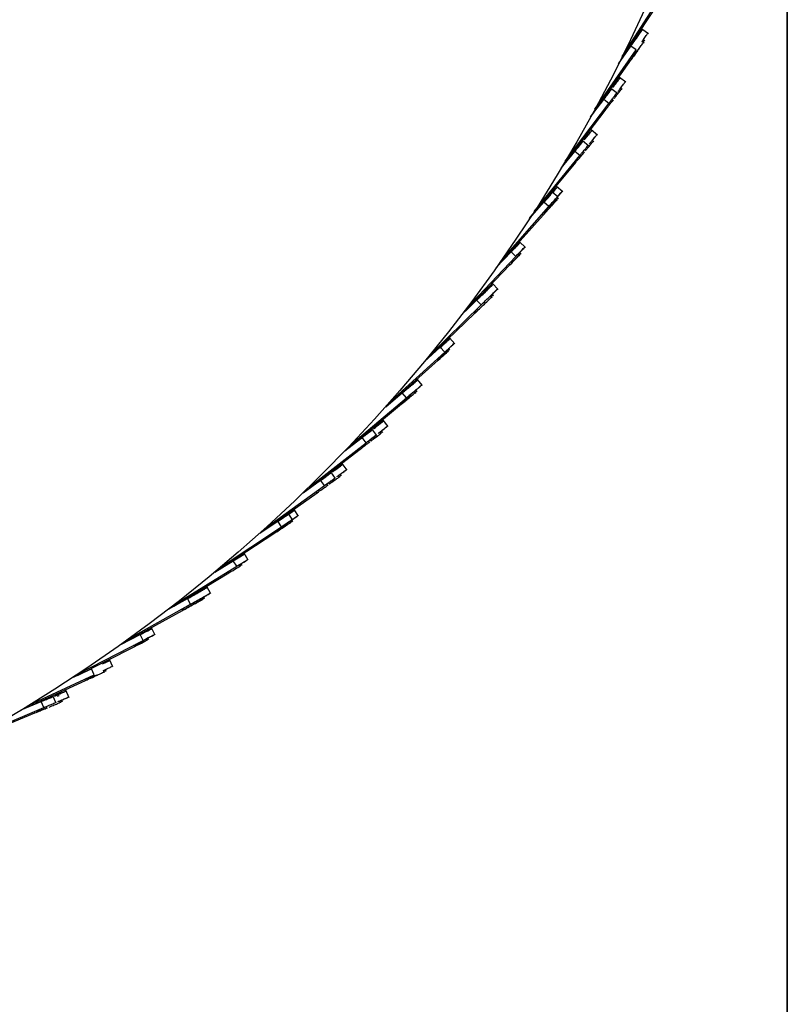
# Model space of a CAD drawing. Header units: millimetres. Extents: x 5 to 415, y 5 to 292.
# Tile 8 of 79: x 79 to 91, y 32 to 47. Entities that reach past the tile are written whole.
import ezdxf

# ---------------------------------------------------------------- set-up
doc = ezdxf.new("R2010")
doc.units = ezdxf.units.MM
doc.layers.add('CONTORNI', color=7, linetype='Continuous', lineweight=35)
doc.styles.add('SLDTEXTSTYLE0', font='TXT', dxfattribs={"width": 0.75})
doc.dimstyles.new('SLDDIMSTYLE0', dxfattribs={"dimtxt": 2.645833, "dimasz": 2, "dimexe": 0, "dimexo": 0.0625, "dimgap": 0.661458, "dimtad": 1, "dimdec": 1, "dimlfac": 10, "dimrnd": 1e-09, "dimzin": 12, "dimdsep": 46, "dimtxsty": 'SLDTEXTSTYLE0', "dimsah": 1, "dimcen": 0.09, "dimadec": 0, "dimazin": 3, "dimtfac": 1, "dimtdec": 1, "dimtofl": 0, "dimtmove": 0, "dimatfit": 3, "dimfxl": 0, "dimfrac": 2, "dimtolj": 1, "dimtzin": 12, "dimarcsym": 0})

# ---------------------------------------------------------------- blocks, each defined once
blk = doc.blocks.new('_D_4')
at = {"layer": 'CONTORNI', "color": 7}
for p, q in [((42.163, 55.928), (42.163, 20.577)), ((90.763, 55.928), (90.763, 20.577)), ((42.163, 21.577), (90.763, 21.577))]:
    blk.add_line(p, q, dxfattribs=at)
for points in [[(42.163, 21.577), (44.163, 21.327), (44.163, 21.827)], [(90.763, 21.577), (88.763, 21.827), (88.763, 21.327)]]:
    blk.add_solid(points, dxfattribs=at)
at = {"layer": 'CONTORNI', "color": 7, "char_height": 2.6458, "attachment_point": 1, "style": 'SLDTEXTSTYLE0'}
for s, insert in [('%%c', (61.864, 24.988)), ('486', (65.858, 24.988))]:
    blk.add_mtext(s, dxfattribs=dict(at, insert=insert))

msp = doc.modelspace()

# ---------------------------------------------------------------- linework, layer by layer
at = {"color": 7, "linetype": 'Continuous', "lineweight": 25}
for p, q in [((88.237, 46.14), (88.836, 47.07)), ((88.232, 46.101), (88.771, 46.926)), ((88.455, 46.419), (88.477, 46.451)), ((88.639, 46.487), (88.537, 46.559)), ((88.622, 46.481), (88.62, 46.479)), ((88.181, 46.028), (88.37, 46.298)), ((88.452, 46.241), (88.37, 46.298)), ((88.571, 46.345), (88.54, 46.367)), ((88.586, 46.377), (88.56, 46.396)), ((87.819, 45.335), (88.452, 46.241)), ((88.382, 46.1), (88.363, 46.114)), ((88.398, 46.132), (88.463, 46.225)), ((87.783, 45.254), (88.382, 46.1)), ((88.295, 45.744), (88.195, 45.82)), ((88.164, 45.571), (88.064, 45.647)), ((88.238, 45.636), (88.212, 45.655)), ((87.366, 44.537), (88.033, 45.419)), ((87.753, 45.215), (87.954, 45.479)), ((88.033, 45.419), (87.954, 45.479)), ((88.106, 45.463), (88.081, 45.482)), ((87.307, 44.437), (87.975, 45.312)), ((87.975, 45.312), (87.961, 45.323)), ((87.862, 44.937), (87.765, 45.016)), ((87.725, 44.769), (87.628, 44.848)), ((87.801, 44.831), (87.776, 44.851)), ((86.889, 43.766), (87.588, 44.622)), ((87.302, 44.429), (87.511, 44.685)), ((87.588, 44.622), (87.511, 44.685)), ((87.663, 44.663), (87.639, 44.683)), ((86.826, 43.668), (87.526, 44.517)), ((87.526, 44.517), (87.512, 44.528)), ((87.033, 43.898), (87.139, 44.018)), ((87.257, 43.985), (87.163, 44.067)), ((87.328, 44.066), (87.234, 44.148)), ((86.821, 43.66), (87.039, 43.908)), ((87.114, 43.842), (87.039, 43.908)), ((87.173, 43.852), (87.145, 43.876)), ((87.191, 43.881), (87.168, 43.903)), ((87.244, 43.932), (87.216, 43.957)), ((87.263, 43.962), (87.239, 43.983)), ((86.373, 42.975), (87.029, 43.709)), ((86.384, 43.012), (87.114, 43.842)), ((87.029, 43.709), (87.011, 43.725)), ((86.758, 43.216), (86.667, 43.302)), ((86.759, 43.217), (86.668, 43.303)), ((86.311, 42.909), (86.539, 43.149)), ((86.538, 43.147), (86.561, 43.171)), ((86.611, 43.08), (86.539, 43.149)), ((86.669, 43.086), (86.642, 43.112)), ((86.67, 43.087), (86.643, 43.113)), ((86.689, 43.115), (86.666, 43.137)), ((86.69, 43.116), (86.667, 43.138)), ((85.839, 42.241), (86.521, 42.951)), ((85.85, 42.278), (86.611, 43.08)), ((86.39, 42.993), (86.391, 42.993)), ((86.43, 43.038), (86.424, 43.028)), ((86.521, 42.951), (86.504, 42.967)), ((86.34, 42.573), (86.252, 42.663)), ((86.267, 42.474), (86.244, 42.498)), ((85.774, 42.178), (86.01, 42.409)), ((86.08, 42.337), (86.01, 42.409)), ((86.246, 42.446), (86.219, 42.473)), ((85.277, 41.528), (85.985, 42.212)), ((85.29, 41.564), (86.08, 42.337)), ((85.985, 42.212), (85.969, 42.228)), ((85.982, 42.215), (86.007, 42.24)), ((85.679, 41.74), (85.595, 41.833)), ((84.703, 40.872), (85.522, 41.615)), ((85.21, 41.467), (85.455, 41.689)), ((85.522, 41.615), (85.455, 41.689)), ((85.58, 41.617), (85.555, 41.645)), ((85.602, 41.645), (85.581, 41.669)), ((84.689, 40.836), (85.422, 41.493)), ((85.422, 41.493), (85.407, 41.51)), ((85.419, 41.497), (85.445, 41.52)), ((85.181, 41.103), (85.101, 41.199)), ((84.62, 40.778), (84.872, 40.991)), ((84.937, 40.914), (84.872, 40.991)), ((85.079, 40.984), (85.054, 41.013)), ((85.102, 41.01), (85.081, 41.035)), ((85.163, 41.102), (85.161, 41.1)), ((84.091, 40.202), (84.937, 40.914)), ((84.036, 40.134), (84.833, 40.796)), ((84.833, 40.796), (84.818, 40.814)), ((84.656, 40.475), (84.58, 40.573)), ((84.485, 40.341), (84.408, 40.44)), ((84.435, 40.442), (84.47, 40.469)), ((84.442, 40.449), (84.46, 40.464)), ((84.442, 40.449), (84.46, 40.464)), ((84.55, 40.358), (84.526, 40.389)), ((84.574, 40.384), (84.553, 40.41)), ((83.996, 40.103), (84.258, 40.307)), ((84.32, 40.228), (84.258, 40.307)), ((84.377, 40.226), (84.355, 40.256)), ((84.402, 40.252), (84.382, 40.277)), ((83.434, 39.517), (84.211, 40.114)), ((83.447, 39.549), (84.32, 40.228)), ((84.211, 40.114), (84.197, 40.133)), ((83.853, 39.68), (83.78, 39.782)), ((83.853, 39.68), (83.78, 39.782)), ((83.814, 39.79), (83.826, 39.798)), ((83.814, 39.79), (83.825, 39.798)), ((84.029, 39.807), (83.956, 39.909)), ((84.029, 39.807), (83.956, 39.909)), ((83.357, 39.461), (83.625, 39.655)), ((83.357, 39.461), (83.625, 39.655)), ((83.684, 39.573), (83.625, 39.655)), ((83.684, 39.573), (83.625, 39.655)), ((83.918, 39.695), (83.896, 39.726)), ((83.943, 39.72), (83.924, 39.747)), ((82.787, 38.927), (83.684, 39.573)), ((82.787, 38.927), (83.684, 39.573)), ((83.571, 39.463), (83.557, 39.482)), ((83.741, 39.569), (83.72, 39.599)), ((83.766, 39.594), (83.748, 39.62)), ((82.77, 38.894), (83.571, 39.463)), ((83.288, 39.104), (83.219, 39.208)), ((83.035, 39.068), (83.093, 39.107)), ((83.199, 39.044), (83.129, 39.148)), ((83.172, 38.996), (83.152, 39.028)), ((83.199, 39.02), (83.181, 39.047)), ((82.103, 38.33), (83.024, 38.943)), ((82.693, 38.843), (82.968, 39.026)), ((83.024, 38.943), (82.968, 39.026)), ((83.082, 38.937), (83.062, 38.968)), ((83.109, 38.961), (83.091, 38.987)), ((82.085, 38.298), (82.907, 38.837)), ((82.907, 38.837), (82.894, 38.856)), ((82.279, 38.414), (82.317, 38.437)), ((82.287, 38.421), (82.322, 38.442)), ((82.287, 38.42), (82.316, 38.438)), ((82.518, 38.431), (82.453, 38.537)), ((82.519, 38.431), (82.454, 38.538)), ((81.398, 37.759), (82.341, 38.337)), ((82.007, 38.249), (82.288, 38.422)), ((82.341, 38.337), (82.288, 38.422)), ((82.398, 38.328), (82.378, 38.36)), ((82.399, 38.329), (82.38, 38.361)), ((82.425, 38.351), (82.408, 38.378)), ((82.426, 38.351), (82.409, 38.379)), ((81.379, 37.727), (82.22, 38.235)), ((82.22, 38.235), (82.208, 38.255)), ((81.947, 37.918), (81.886, 38.027)), ((81.298, 37.682), (81.587, 37.844)), ((81.636, 37.757), (81.587, 37.844)), ((81.824, 37.819), (81.805, 37.852)), ((81.851, 37.841), (81.836, 37.869)), ((80.672, 37.215), (81.636, 37.757)), ((81.511, 37.66), (81.5, 37.681)), ((81.509, 37.665), (81.539, 37.682)), ((80.652, 37.184), (81.511, 37.66)), ((81.093, 37.284), (81.036, 37.396)), ((81.093, 37.284), (81.036, 37.396)), ((80.57, 37.142), (80.863, 37.293)), ((80.57, 37.142), (80.863, 37.293)), ((80.909, 37.204), (80.863, 37.293)), ((80.909, 37.204), (80.863, 37.293)), ((80.966, 37.191), (80.949, 37.224)), ((80.995, 37.212), (80.98, 37.24)), ((79.906, 36.668), (80.781, 37.112)), ((79.926, 36.698), (80.909, 37.204)), ((79.926, 36.698), (80.909, 37.204)), ((80.781, 37.112), (80.771, 37.133)), ((80.779, 37.116), (80.81, 37.132)), ((80.81, 37.132), (80.802, 37.149)), ((79.821, 36.629), (80.12, 36.769)), ((80.163, 36.678), (80.12, 36.769)), ((80.448, 36.798), (80.395, 36.911)), ((80.43, 36.801), (80.427, 36.8)), ((79.162, 36.21), (80.163, 36.678)), ((80.317, 36.709), (80.302, 36.743)), ((80.347, 36.728), (80.333, 36.758)), ((79.093, 36.159), (80.031, 36.591)), ((80.031, 36.591), (80.022, 36.612)), ((79.578, 36.242), (79.53, 36.357)), ((79.564, 36.357), (79.586, 36.366)), ((79.778, 36.326), (79.73, 36.441)), ((78.37, 35.745), (79.389, 36.176)), ((79.045, 36.139), (79.35, 36.268)), ((79.34, 36.261), (79.387, 36.281)), ((79.348, 36.267), (79.386, 36.282)), ((79.349, 36.266), (79.386, 36.282)), ((79.389, 36.176), (79.35, 36.268)), ((79.444, 36.158), (79.43, 36.193)), ((79.645, 36.241), (79.63, 36.277)), ((79.675, 36.26), (79.662, 36.291)), ((78.352, 35.719), (79.255, 36.093)), ((79.255, 36.093), (79.246, 36.115))]:
    msp.add_line(p, q, dxfattribs=at)
msp.add_circle((66.463, 56.928), 24.3, dxfattribs=at)
for points, knots in [([(88.369, 46.297), (88.373, 46.303), (88.384, 46.318), (88.43, 46.383), (88.482, 46.459), (88.524, 46.519), (88.549, 46.554), (88.544, 46.547), (88.543, 46.545)], [0, 0, 0, 0, 0.133518, 0.356166, 0.554957, 0.753565, 0.951864, 1, 1, 1, 1]), ([(88.369, 46.296), (88.403, 46.345), (88.445, 46.406), (88.456, 46.421), (88.458, 46.425)], [0, 0, 0, 0, 0.799183, 1, 1, 1, 1]), ([(88.431, 46.382), (88.446, 46.405), (88.479, 46.451), (88.52, 46.51), (88.545, 46.545), (88.539, 46.538), (88.538, 46.536)], [0, 0, 0, 0, 0.296506, 0.610452, 0.92391, 1, 1, 1, 1]), ([(88.478, 46.452), (88.479, 46.454), (88.496, 46.479), (88.524, 46.518), (88.549, 46.554), (88.543, 46.546), (88.542, 46.545)], [0, 0, 0, 0, 0.0299668, 0.4628604, 0.8950813, 1, 1, 1, 1]), ([(88.56, 46.395), (88.561, 46.397), (88.578, 46.422), (88.606, 46.461), (88.631, 46.497), (88.625, 46.489), (88.624, 46.488)], [0, 0, 0, 0, 0.025274, 0.460262, 0.894574, 1, 1, 1, 1]), ([(88.382, 46.1), (88.413, 46.144), (88.475, 46.232), (88.501, 46.269), (88.495, 46.259), (88.464, 46.215), (88.423, 46.159), (88.38, 46.097), (88.365, 46.077), (88.393, 46.116), (88.442, 46.185), (88.497, 46.262), (88.539, 46.321), (88.564, 46.357), (88.558, 46.349), (88.557, 46.347)], [0, 0, 0, 0, 0.06569, 0.131071, 0.196424, 0.261852, 0.32735, 0.392866, 0.495802, 0.59881, 0.701898, 0.79394, 0.885898, 0.977713, 1, 1, 1, 1]), ([(88.54, 46.367), (88.55, 46.382), (88.57, 46.41), (88.563, 46.4), (88.56, 46.395)], [0, 0, 0, 0, 0.517054, 1, 1, 1, 1]), ([(88.556, 46.356), (88.566, 46.37), (88.578, 46.388), (88.574, 46.381), (88.572, 46.379)], [0, 0, 0, 0, 0.779005, 1, 1, 1, 1]), ([(88.094, 45.664), (88.103, 45.676), (88.132, 45.715), (88.171, 45.766), (88.201, 45.806), (88.201, 45.806), (88.201, 45.806)], [0, 0, 0, 0, 0.140204, 0.446073, 0.771643, 1, 1, 1, 1]), ([(88.094, 45.664), (88.103, 45.676), (88.132, 45.715), (88.17, 45.766), (88.201, 45.806), (88.201, 45.806), (88.201, 45.806)], [0, 0, 0, 0, 0.140204, 0.446073, 0.771643, 1, 1, 1, 1]), ([(88.095, 45.666), (88.104, 45.678), (88.133, 45.717), (88.172, 45.768), (88.202, 45.808), (88.202, 45.808), (88.202, 45.808)], [0, 0, 0, 0, 0.1402045, 0.4460734, 0.7716427, 1, 1, 1, 1]), ([(88.175, 45.606), (88.184, 45.618), (88.213, 45.656), (88.251, 45.707), (88.282, 45.748), (88.282, 45.747), (88.281, 45.747)], [0, 0, 0, 0, 0.140204, 0.446073, 0.771643, 1, 1, 1, 1]), ([(88.212, 45.655), (88.225, 45.671), (88.254, 45.711), (88.281, 45.745), (88.281, 45.745), (88.28, 45.745)], [0, 0, 0, 0, 0.290639, 0.707565, 1, 1, 1, 1]), ([(88.212, 45.655), (88.225, 45.671), (88.254, 45.711), (88.28, 45.745), (88.28, 45.745), (88.28, 45.745)], [0, 0, 0, 0, 0.2902209, 0.7073922, 1, 1, 1, 1]), ([(87.953, 45.478), (87.971, 45.502), (88.007, 45.549), (88.043, 45.597), (88.065, 45.626), (88.074, 45.638), (88.072, 45.636), (88.072, 45.636)], [0, 0, 0, 0, 0.273165, 0.518702, 0.739635, 0.938964, 1, 1, 1, 1]), ([(87.953, 45.477), (87.971, 45.502), (88.007, 45.549), (88.043, 45.597), (88.065, 45.626), (88.074, 45.638), (88.072, 45.636), (88.072, 45.636)], [0, 0, 0, 0, 0.273165, 0.518702, 0.739635, 0.938964, 1, 1, 1, 1]), ([(87.954, 45.479), (87.972, 45.504), (88.008, 45.551), (88.044, 45.599), (88.066, 45.628), (88.075, 45.64), (88.073, 45.638), (88.073, 45.638)], [0, 0, 0, 0, 0.273165, 0.518702, 0.739635, 0.938964, 1, 1, 1, 1]), ([(88.033, 45.419), (88.052, 45.444), (88.088, 45.491), (88.124, 45.539), (88.145, 45.567), (88.154, 45.579), (88.153, 45.578), (88.153, 45.577)], [0, 0, 0, 0, 0.273165, 0.518702, 0.739635, 0.938964, 1, 1, 1, 1]), ([(88.117, 45.498), (88.126, 45.51), (88.156, 45.548), (88.194, 45.599), (88.225, 45.639), (88.225, 45.639), (88.225, 45.639)], [0, 0, 0, 0, 0.140204, 0.446073, 0.771643, 1, 1, 1, 1]), ([(87.975, 45.312), (87.994, 45.336), (88.03, 45.383), (88.066, 45.431), (88.088, 45.459), (88.097, 45.471), (88.096, 45.47), (88.095, 45.469)], [0, 0, 0, 0, 0.273165, 0.518702, 0.739635, 0.938964, 1, 1, 1, 1]), ([(87.658, 44.865), (87.667, 44.876), (87.698, 44.914), (87.738, 44.963), (87.77, 45.002), (87.77, 45.002), (87.77, 45.002)], [0, 0, 0, 0, 0.1402045, 0.4460734, 0.7716427, 1, 1, 1, 1]), ([(87.658, 44.865), (87.668, 44.876), (87.698, 44.914), (87.738, 44.963), (87.77, 45.002), (87.77, 45.002), (87.77, 45.002)], [0, 0, 0, 0, 0.140204, 0.446073, 0.771643, 1, 1, 1, 1]), ([(87.659, 44.867), (87.669, 44.878), (87.699, 44.916), (87.739, 44.965), (87.771, 45.004), (87.771, 45.004), (87.771, 45.004)], [0, 0, 0, 0, 0.140204, 0.446073, 0.771643, 1, 1, 1, 1]), ([(87.736, 44.803), (87.746, 44.815), (87.776, 44.852), (87.817, 44.902), (87.849, 44.941), (87.849, 44.941), (87.849, 44.941)], [0, 0, 0, 0, 0.140204, 0.446073, 0.771643, 1, 1, 1, 1]), ([(87.776, 44.851), (87.789, 44.867), (87.82, 44.905), (87.848, 44.939), (87.847, 44.939), (87.847, 44.939)], [0, 0, 0, 0, 0.290313, 0.70743, 1, 1, 1, 1]), ([(87.776, 44.851), (87.789, 44.867), (87.82, 44.905), (87.848, 44.939), (87.848, 44.939), (87.848, 44.939)], [0, 0, 0, 0, 0.290719, 0.707598, 1, 1, 1, 1]), ([(87.51, 44.683), (87.529, 44.707), (87.567, 44.753), (87.605, 44.8), (87.627, 44.827), (87.637, 44.839), (87.636, 44.837), (87.635, 44.837)], [0, 0, 0, 0, 0.273165, 0.518702, 0.739635, 0.938964, 1, 1, 1, 1]), ([(87.51, 44.683), (87.529, 44.707), (87.567, 44.753), (87.605, 44.8), (87.627, 44.827), (87.637, 44.839), (87.636, 44.837), (87.635, 44.837)], [0, 0, 0, 0, 0.273165, 0.518702, 0.739635, 0.938964, 1, 1, 1, 1]), ([(87.511, 44.685), (87.531, 44.709), (87.568, 44.755), (87.606, 44.802), (87.628, 44.829), (87.638, 44.841), (87.637, 44.839), (87.636, 44.839)], [0, 0, 0, 0, 0.273165, 0.518702, 0.739635, 0.938964, 1, 1, 1, 1]), ([(87.588, 44.622), (87.608, 44.646), (87.645, 44.692), (87.684, 44.738), (87.706, 44.766), (87.715, 44.777), (87.714, 44.776), (87.714, 44.776)], [0, 0, 0, 0, 0.273165, 0.518702, 0.739635, 0.938964, 1, 1, 1, 1]), ([(87.675, 44.697), (87.685, 44.709), (87.715, 44.746), (87.756, 44.796), (87.788, 44.835), (87.788, 44.834), (87.788, 44.834)], [0, 0, 0, 0, 0.140204, 0.446073, 0.771643, 1, 1, 1, 1]), ([(87.526, 44.517), (87.546, 44.541), (87.583, 44.586), (87.622, 44.633), (87.644, 44.66), (87.654, 44.672), (87.653, 44.67), (87.652, 44.67)], [0, 0, 0, 0, 0.273165, 0.518702, 0.739635, 0.938964, 1, 1, 1, 1]), ([(87.038, 43.906), (87.087, 43.961), (87.184, 44.072), (87.237, 44.132), (87.237, 44.132), (87.237, 44.132)], [0, 0, 0, 0, 0.375669, 0.750161, 1, 1, 1, 1]), ([(87.039, 43.908), (87.088, 43.963), (87.186, 44.074), (87.238, 44.134), (87.239, 44.134), (87.239, 44.134)], [0, 0, 0, 0, 0.375669, 0.750161, 1, 1, 1, 1]), ([(87.041, 43.909), (87.089, 43.963), (87.185, 44.073), (87.237, 44.132), (87.237, 44.132), (87.238, 44.133)], [0, 0, 0, 0, 0.370646, 0.748151, 1, 1, 1, 1]), ([(87.114, 43.842), (87.163, 43.897), (87.261, 44.008), (87.314, 44.068), (87.314, 44.068), (87.314, 44.068)], [0, 0, 0, 0, 0.375669, 0.750161, 1, 1, 1, 1]), ([(87.173, 44.056), (87.195, 44.082), (87.235, 44.127), (87.233, 44.125), (87.232, 44.124)], [0, 0, 0, 0, 0.568241, 1, 1, 1, 1]), ([(87.24, 43.984), (87.242, 43.986), (87.288, 44.038), (87.31, 44.063), (87.312, 44.065), (87.313, 44.066)], [0, 0, 0, 0, 0.0224266, 0.608804, 1, 1, 1, 1]), ([(87.24, 43.982), (87.266, 44.011), (87.31, 44.06), (87.308, 44.059), (87.307, 44.058)], [0, 0, 0, 0, 0.5982673, 1, 1, 1, 1]), ([(87.246, 43.991), (87.272, 44.02), (87.315, 44.069), (87.313, 44.067), (87.313, 44.066)], [0, 0, 0, 0, 0.5951013, 1, 1, 1, 1]), ([(87.029, 43.709), (87.078, 43.765), (87.176, 43.875), (87.23, 43.934), (87.23, 43.934), (87.23, 43.935)], [0, 0, 0, 0, 0.375669, 0.750161, 1, 1, 1, 1]), ([(87.048, 43.739), (87.097, 43.794), (87.195, 43.905), (87.248, 43.964), (87.249, 43.964), (87.249, 43.965)], [0, 0, 0, 0, 0.375669, 0.750161, 1, 1, 1, 1]), ([(86.539, 43.149), (86.575, 43.187), (86.647, 43.262), (86.677, 43.295), (86.673, 43.29), (86.672, 43.289)], [0, 0, 0, 0, 0.424212, 0.846638, 1, 1, 1, 1]), ([(86.587, 43.199), (86.604, 43.217), (86.656, 43.271), (86.676, 43.292), (86.672, 43.289), (86.671, 43.288)], [0, 0, 0, 0, 0.265903, 0.804472, 1, 1, 1, 1]), ([(86.587, 43.199), (86.604, 43.217), (86.656, 43.271), (86.676, 43.292), (86.672, 43.289), (86.671, 43.288)], [0, 0, 0, 0, 0.266295, 0.804577, 1, 1, 1, 1]), ([(86.588, 43.198), (86.603, 43.213), (86.652, 43.265), (86.67, 43.284), (86.667, 43.281), (86.666, 43.28)], [0, 0, 0, 0, 0.235669, 0.7964194, 1, 1, 1, 1]), ([(86.541, 42.98), (86.578, 43.017), (86.65, 43.093), (86.681, 43.125), (86.677, 43.121), (86.676, 43.12)], [0, 0, 0, 0, 0.424212, 0.846638, 1, 1, 1, 1]), ([(86.611, 43.08), (86.647, 43.118), (86.719, 43.194), (86.75, 43.226), (86.746, 43.222), (86.745, 43.221)], [0, 0, 0, 0, 0.424212, 0.846638, 1, 1, 1, 1]), ([(86.667, 43.138), (86.681, 43.153), (86.73, 43.204), (86.748, 43.223), (86.745, 43.22), (86.744, 43.219)], [0, 0, 0, 0, 0.2320618, 0.7954586, 1, 1, 1, 1]), ([(86.667, 43.138), (86.681, 43.153), (86.73, 43.204), (86.748, 43.223), (86.745, 43.22), (86.744, 43.219)], [0, 0, 0, 0, 0.232383, 0.795544, 1, 1, 1, 1]), ([(86.668, 43.137), (86.68, 43.149), (86.726, 43.198), (86.743, 43.215), (86.739, 43.212), (86.738, 43.211)], [0, 0, 0, 0, 0.2012937, 0.7872634, 1, 1, 1, 1]), ([(86.521, 42.951), (86.557, 42.988), (86.63, 43.064), (86.661, 43.096), (86.657, 43.092), (86.656, 43.091)], [0, 0, 0, 0, 0.4242122, 0.8466381, 1, 1, 1, 1]), ([(86.01, 42.409), (86.012, 42.411), (86.023, 42.421), (86.079, 42.476), (86.155, 42.55), (86.219, 42.613), (86.257, 42.65), (86.257, 42.65), (86.257, 42.65)], [0, 0, 0, 0, 0.048158, 0.268748, 0.489406, 0.709976, 0.883136, 1, 1, 1, 1]), ([(86.011, 42.409), (86.012, 42.41), (86.023, 42.42), (86.078, 42.475), (86.154, 42.549), (86.218, 42.611), (86.256, 42.648), (86.256, 42.648), (86.256, 42.648)], [0, 0, 0, 0, 0.037423, 0.260501, 0.483647, 0.706705, 0.881818, 1, 1, 1, 1]), ([(86.011, 42.408), (86.012, 42.41), (86.023, 42.42), (86.078, 42.475), (86.154, 42.548), (86.218, 42.611), (86.256, 42.648), (86.256, 42.648), (86.256, 42.648)], [0, 0, 0, 0, 0.036907, 0.260105, 0.483371, 0.706548, 0.881755, 1, 1, 1, 1]), ([(86.012, 42.407), (86.031, 42.426), (86.069, 42.464), (86.149, 42.542), (86.212, 42.603), (86.25, 42.64), (86.25, 42.64), (86.25, 42.64)], [0, 0, 0, 0, 0.226373, 0.459817, 0.693169, 0.876364, 1, 1, 1, 1]), ([(86.08, 42.337), (86.082, 42.339), (86.093, 42.35), (86.149, 42.405), (86.225, 42.479), (86.289, 42.542), (86.327, 42.578), (86.327, 42.579), (86.327, 42.579)], [0, 0, 0, 0, 0.048158, 0.268748, 0.489406, 0.709976, 0.883136, 1, 1, 1, 1]), ([(86.245, 42.497), (86.26, 42.513), (86.294, 42.546), (86.325, 42.576), (86.326, 42.577), (86.326, 42.577)], [0, 0, 0, 0, 0.337121, 0.732895, 1, 1, 1, 1]), ([(86.245, 42.497), (86.26, 42.513), (86.294, 42.546), (86.325, 42.576), (86.326, 42.577), (86.326, 42.577)], [0, 0, 0, 0, 0.33677, 0.732754, 1, 1, 1, 1]), ([(86.246, 42.496), (86.259, 42.509), (86.29, 42.54), (86.32, 42.568), (86.32, 42.569), (86.32, 42.569)], [0, 0, 0, 0, 0.300483, 0.718132, 1, 1, 1, 1]), ([(85.985, 42.212), (85.987, 42.213), (85.998, 42.224), (86.055, 42.279), (86.131, 42.352), (86.196, 42.414), (86.233, 42.451), (86.234, 42.451), (86.234, 42.451)], [0, 0, 0, 0, 0.048158, 0.268748, 0.489406, 0.709976, 0.883136, 1, 1, 1, 1]), ([(86.233, 42.459), (86.24, 42.466), (86.256, 42.481), (86.255, 42.48), (86.255, 42.48)], [0, 0, 0, 0, 0.440993, 1, 1, 1, 1]), ([(85.447, 41.68), (85.487, 41.716), (85.567, 41.789), (85.599, 41.817), (85.593, 41.812), (85.592, 41.811)], [0, 0, 0, 0, 0.443594, 0.88675, 1, 1, 1, 1]), ([(85.453, 41.687), (85.493, 41.724), (85.573, 41.796), (85.605, 41.824), (85.599, 41.819), (85.598, 41.818)], [0, 0, 0, 0, 0.443594, 0.88675, 1, 1, 1, 1]), ([(85.453, 41.687), (85.493, 41.724), (85.573, 41.796), (85.605, 41.825), (85.599, 41.819), (85.598, 41.818)], [0, 0, 0, 0, 0.443594, 0.88675, 1, 1, 1, 1]), ([(85.455, 41.689), (85.495, 41.725), (85.575, 41.798), (85.606, 41.826), (85.6, 41.821), (85.599, 41.82)], [0, 0, 0, 0, 0.443594, 0.88675, 1, 1, 1, 1]), ([(85.522, 41.615), (85.562, 41.651), (85.642, 41.724), (85.673, 41.752), (85.667, 41.747), (85.666, 41.746)], [0, 0, 0, 0, 0.443594, 0.88675, 1, 1, 1, 1]), ([(85.581, 41.668), (85.598, 41.683), (85.653, 41.733), (85.671, 41.75), (85.666, 41.745), (85.665, 41.744)], [0, 0, 0, 0, 0.256676, 0.848705, 1, 1, 1, 1]), ([(85.581, 41.668), (85.598, 41.683), (85.653, 41.733), (85.671, 41.75), (85.666, 41.745), (85.665, 41.744)], [0, 0, 0, 0, 0.256951, 0.848761, 1, 1, 1, 1]), ([(85.582, 41.667), (85.596, 41.68), (85.648, 41.727), (85.665, 41.743), (85.66, 41.738), (85.659, 41.737)], [0, 0, 0, 0, 0.226345, 0.842531, 1, 1, 1, 1]), ([(85.422, 41.493), (85.463, 41.529), (85.543, 41.601), (85.574, 41.629), (85.569, 41.624), (85.568, 41.623)], [0, 0, 0, 0, 0.443594, 0.88675, 1, 1, 1, 1]), ([(85.445, 41.52), (85.485, 41.556), (85.565, 41.629), (85.597, 41.657), (85.591, 41.652), (85.59, 41.651)], [0, 0, 0, 0, 0.443594, 0.88675, 1, 1, 1, 1]), ([(84.872, 40.991), (84.914, 41.025), (84.996, 41.095), (85.03, 41.124), (85.022, 41.116), (84.98, 41.081), (84.927, 41.037), (84.869, 40.988), (84.85, 40.972), (84.887, 41.003), (84.952, 41.058), (85.024, 41.118), (85.08, 41.165), (85.113, 41.193), (85.106, 41.187), (85.104, 41.186)], [0, 0, 0, 0, 0.06569, 0.131071, 0.196424, 0.261852, 0.32735, 0.392866, 0.495802, 0.59881, 0.701898, 0.79394, 0.885898, 0.977713, 1, 1, 1, 1]), ([(84.953, 41.056), (84.974, 41.074), (85.018, 41.11), (85.072, 41.156), (85.105, 41.184), (85.098, 41.178), (85.097, 41.177)], [0, 0, 0, 0, 0.293658, 0.608875, 0.923602, 1, 1, 1, 1]), ([(85.016, 41.111), (85.018, 41.112), (85.041, 41.132), (85.078, 41.163), (85.112, 41.191), (85.104, 41.185), (85.103, 41.184)], [0, 0, 0, 0, 0.030851, 0.46335, 0.895177, 1, 1, 1, 1]), ([(84.833, 40.796), (84.874, 40.83), (84.957, 40.899), (84.992, 40.928), (84.983, 40.92), (84.941, 40.886), (84.888, 40.842), (84.83, 40.793), (84.81, 40.777), (84.848, 40.808), (84.913, 40.863), (84.985, 40.923), (85.041, 40.969), (85.075, 40.997), (85.067, 40.991), (85.066, 40.989)], [0, 0, 0, 0, 0.06569, 0.131071, 0.196424, 0.261852, 0.32735, 0.392866, 0.495802, 0.59881, 0.701898, 0.79394, 0.885898, 0.977713, 1, 1, 1, 1]), ([(84.937, 40.914), (84.978, 40.949), (85.061, 41.018), (85.095, 41.047), (85.086, 41.04), (85.045, 41.005), (84.992, 40.96), (84.934, 40.912), (84.915, 40.895), (84.952, 40.926), (85.017, 40.981), (85.089, 41.042), (85.144, 41.089), (85.177, 41.116), (85.17, 41.11), (85.169, 41.109)], [0, 0, 0, 0, 0.06569, 0.131071, 0.196424, 0.261852, 0.32735, 0.392866, 0.495802, 0.59881, 0.701898, 0.79394, 0.885898, 0.977713, 1, 1, 1, 1]), ([(85.055, 41.012), (85.068, 41.024), (85.095, 41.047), (85.086, 41.039), (85.081, 41.035)], [0, 0, 0, 0, 0.511962, 1, 1, 1, 1]), ([(85.067, 40.998), (85.08, 41.009), (85.097, 41.023), (85.09, 41.017), (85.089, 41.016)], [0, 0, 0, 0, 0.779199, 1, 1, 1, 1]), ([(85.081, 41.035), (85.083, 41.036), (85.106, 41.056), (85.142, 41.086), (85.176, 41.115), (85.169, 41.109), (85.167, 41.107)], [0, 0, 0, 0, 0.026096, 0.460717, 0.894663, 1, 1, 1, 1]), ([(84.856, 40.822), (84.898, 40.857), (84.98, 40.926), (85.015, 40.954), (85.006, 40.947), (84.965, 40.913), (84.911, 40.868), (84.854, 40.821), (84.833, 40.803), (84.851, 40.818), (84.857, 40.823)], [0, 0, 0, 0, 0.1223302, 0.2440858, 0.3657874, 0.4876298, 0.6096018, 0.7316082, 0.9232988, 1, 1, 1, 1]), ([(84.443, 40.451), (84.455, 40.46), (84.493, 40.49), (84.543, 40.529), (84.583, 40.56), (84.583, 40.56), (84.583, 40.56)], [0, 0, 0, 0, 0.140204, 0.446073, 0.771643, 1, 1, 1, 1]), ([(84.484, 40.481), (84.501, 40.494), (84.54, 40.524), (84.575, 40.551), (84.575, 40.551), (84.575, 40.551)], [0, 0, 0, 0, 0.296813, 0.71011, 1, 1, 1, 1]), ([(84.49, 40.487), (84.507, 40.5), (84.547, 40.531), (84.582, 40.558), (84.582, 40.558), (84.581, 40.558)], [0, 0, 0, 0, 0.3027, 0.712537, 1, 1, 1, 1]), ([(84.49, 40.487), (84.507, 40.5), (84.547, 40.531), (84.582, 40.558), (84.582, 40.558), (84.582, 40.558)], [0, 0, 0, 0, 0.302173, 0.712319, 1, 1, 1, 1]), ([(84.25, 40.299), (84.275, 40.318), (84.321, 40.354), (84.369, 40.391), (84.397, 40.413), (84.409, 40.422), (84.407, 40.421), (84.407, 40.42)], [0, 0, 0, 0, 0.273165, 0.518702, 0.739635, 0.938964, 1, 1, 1, 1]), ([(84.257, 40.306), (84.281, 40.325), (84.328, 40.361), (84.376, 40.398), (84.403, 40.42), (84.415, 40.429), (84.414, 40.428), (84.413, 40.427)], [0, 0, 0, 0, 0.273165, 0.518702, 0.739635, 0.938964, 1, 1, 1, 1]), ([(84.257, 40.306), (84.281, 40.325), (84.328, 40.361), (84.376, 40.398), (84.404, 40.42), (84.415, 40.429), (84.414, 40.428), (84.413, 40.427)], [0, 0, 0, 0, 0.273165, 0.518702, 0.739635, 0.938964, 1, 1, 1, 1]), ([(84.258, 40.307), (84.283, 40.326), (84.329, 40.362), (84.377, 40.4), (84.405, 40.421), (84.417, 40.431), (84.415, 40.429), (84.415, 40.429)], [0, 0, 0, 0, 0.273165, 0.518702, 0.739635, 0.938964, 1, 1, 1, 1]), ([(84.504, 40.372), (84.516, 40.381), (84.554, 40.411), (84.605, 40.45), (84.645, 40.481), (84.644, 40.481), (84.644, 40.481)], [0, 0, 0, 0, 0.140204, 0.446073, 0.771643, 1, 1, 1, 1]), ([(84.538, 40.373), (84.546, 40.379), (84.564, 40.393), (84.562, 40.391), (84.561, 40.391)], [0, 0, 0, 0, 0.406714, 1, 1, 1, 1]), ([(84.554, 40.41), (84.57, 40.422), (84.609, 40.453), (84.643, 40.48), (84.643, 40.479), (84.643, 40.479)], [0, 0, 0, 0, 0.291072, 0.707743, 1, 1, 1, 1]), ([(84.554, 40.41), (84.57, 40.422), (84.609, 40.453), (84.643, 40.479), (84.643, 40.479), (84.643, 40.479)], [0, 0, 0, 0, 0.290809, 0.707635, 1, 1, 1, 1]), ([(84.555, 40.409), (84.568, 40.419), (84.604, 40.447), (84.636, 40.472), (84.636, 40.472), (84.636, 40.472)], [0, 0, 0, 0, 0.2548403, 0.6928065, 1, 1, 1, 1]), ([(84.211, 40.114), (84.236, 40.133), (84.282, 40.169), (84.33, 40.206), (84.359, 40.227), (84.37, 40.236), (84.369, 40.235), (84.368, 40.235)], [0, 0, 0, 0, 0.273165, 0.518702, 0.739635, 0.938964, 1, 1, 1, 1]), ([(84.32, 40.228), (84.344, 40.247), (84.391, 40.284), (84.438, 40.321), (84.466, 40.342), (84.478, 40.352), (84.477, 40.35), (84.476, 40.35)], [0, 0, 0, 0, 0.273165, 0.518702, 0.739635, 0.938964, 1, 1, 1, 1]), ([(84.398, 40.257), (84.409, 40.266), (84.447, 40.295), (84.498, 40.334), (84.538, 40.365), (84.538, 40.365), (84.537, 40.365)], [0, 0, 0, 0, 0.138022, 0.444667, 0.771063, 1, 1, 1, 1]), ([(84.421, 40.282), (84.433, 40.292), (84.459, 40.312), (84.477, 40.326), (84.487, 40.333)], [0, 0, 0, 0, 0.4787389, 1, 1, 1, 1]), ([(83.807, 39.783), (83.819, 39.792), (83.858, 39.82), (83.91, 39.857), (83.951, 39.887), (83.951, 39.887), (83.951, 39.887)], [0, 0, 0, 0, 0.1402045, 0.4460734, 0.7716427, 1, 1, 1, 1]), ([(83.815, 39.791), (83.827, 39.8), (83.866, 39.828), (83.918, 39.866), (83.959, 39.895), (83.959, 39.895), (83.959, 39.895)], [0, 0, 0, 0, 0.140204, 0.446073, 0.771643, 1, 1, 1, 1]), ([(83.815, 39.791), (83.827, 39.8), (83.866, 39.828), (83.918, 39.866), (83.959, 39.895), (83.959, 39.895), (83.959, 39.895)], [0, 0, 0, 0, 0.140204, 0.446073, 0.771643, 1, 1, 1, 1]), ([(83.856, 39.82), (83.876, 39.835), (83.92, 39.866), (83.958, 39.893), (83.958, 39.893), (83.958, 39.893)], [0, 0, 0, 0, 0.331249, 0.724306, 1, 1, 1, 1]), ([(83.863, 39.826), (83.881, 39.838), (83.922, 39.868), (83.958, 39.894), (83.958, 39.894), (83.957, 39.894)], [0, 0, 0, 0, 0.30277, 0.712566, 1, 1, 1, 1]), ([(83.874, 39.71), (83.886, 39.719), (83.925, 39.747), (83.977, 39.785), (84.018, 39.814), (84.018, 39.814), (84.017, 39.814)], [0, 0, 0, 0, 0.140204, 0.446073, 0.771643, 1, 1, 1, 1]), ([(83.874, 39.71), (83.886, 39.719), (83.925, 39.747), (83.977, 39.785), (84.018, 39.814), (84.018, 39.814), (84.017, 39.814)], [0, 0, 0, 0, 0.140204, 0.446073, 0.771643, 1, 1, 1, 1]), ([(83.924, 39.746), (83.941, 39.758), (83.981, 39.787), (84.016, 39.812), (84.016, 39.812), (84.016, 39.812)], [0, 0, 0, 0, 0.290895, 0.70767, 1, 1, 1, 1]), ([(83.925, 39.745), (83.939, 39.755), (83.976, 39.782), (84.009, 39.805), (84.009, 39.805), (84.009, 39.805)], [0, 0, 0, 0, 0.254897, 0.69283, 1, 1, 1, 1]), ([(83.617, 39.646), (83.642, 39.664), (83.69, 39.699), (83.739, 39.734), (83.768, 39.755), (83.78, 39.764), (83.778, 39.762), (83.778, 39.762)], [0, 0, 0, 0, 0.273165, 0.518702, 0.739635, 0.938964, 1, 1, 1, 1]), ([(83.624, 39.653), (83.649, 39.671), (83.697, 39.706), (83.746, 39.741), (83.774, 39.762), (83.787, 39.77), (83.785, 39.769), (83.785, 39.769)], [0, 0, 0, 0, 0.273165, 0.518702, 0.739635, 0.938964, 1, 1, 1, 1]), ([(83.624, 39.653), (83.649, 39.671), (83.697, 39.705), (83.746, 39.741), (83.774, 39.762), (83.787, 39.77), (83.785, 39.769), (83.785, 39.769)], [0, 0, 0, 0, 0.273165, 0.518702, 0.739635, 0.938964, 1, 1, 1, 1]), ([(83.625, 39.655), (83.65, 39.673), (83.698, 39.707), (83.747, 39.743), (83.776, 39.763), (83.788, 39.772), (83.786, 39.771), (83.786, 39.771)], [0, 0, 0, 0, 0.273165, 0.518702, 0.739635, 0.938964, 1, 1, 1, 1]), ([(83.625, 39.655), (83.65, 39.673), (83.698, 39.707), (83.747, 39.743), (83.776, 39.763), (83.788, 39.772), (83.786, 39.771), (83.786, 39.771)], [0, 0, 0, 0, 0.273165, 0.518702, 0.739635, 0.938964, 1, 1, 1, 1]), ([(83.684, 39.573), (83.709, 39.592), (83.757, 39.626), (83.806, 39.661), (83.834, 39.682), (83.847, 39.691), (83.845, 39.69), (83.845, 39.689)], [0, 0, 0, 0, 0.273165, 0.518702, 0.739635, 0.938964, 1, 1, 1, 1]), ([(83.684, 39.573), (83.709, 39.592), (83.757, 39.626), (83.806, 39.661), (83.834, 39.682), (83.847, 39.691), (83.845, 39.69), (83.845, 39.689)], [0, 0, 0, 0, 0.273165, 0.518702, 0.739635, 0.938964, 1, 1, 1, 1]), ([(83.762, 39.599), (83.774, 39.608), (83.813, 39.636), (83.865, 39.673), (83.907, 39.702), (83.906, 39.702), (83.906, 39.702)], [0, 0, 0, 0, 0.1402045, 0.4460734, 0.7716427, 1, 1, 1, 1]), ([(83.787, 39.624), (83.8, 39.633), (83.823, 39.649), (83.84, 39.661), (83.847, 39.667)], [0, 0, 0, 0, 0.542465, 1, 1, 1, 1]), ([(83.907, 39.71), (83.915, 39.715), (83.934, 39.729), (83.932, 39.727), (83.931, 39.727)], [0, 0, 0, 0, 0.406816, 1, 1, 1, 1]), ([(83.571, 39.463), (83.596, 39.481), (83.644, 39.515), (83.694, 39.55), (83.722, 39.571), (83.735, 39.58), (83.733, 39.578), (83.733, 39.578)], [0, 0, 0, 0, 0.273165, 0.518702, 0.739635, 0.938964, 1, 1, 1, 1]), ([(82.967, 39.024), (83.028, 39.065), (83.151, 39.147), (83.218, 39.191), (83.218, 39.191), (83.218, 39.191)], [0, 0, 0, 0, 0.375669, 0.750161, 1, 1, 1, 1]), ([(82.968, 39.026), (83.03, 39.067), (83.153, 39.149), (83.219, 39.193), (83.22, 39.193), (83.22, 39.193)], [0, 0, 0, 0, 0.375669, 0.750161, 1, 1, 1, 1]), ([(82.972, 39.028), (83.032, 39.068), (83.152, 39.148), (83.218, 39.191), (83.218, 39.191), (83.218, 39.192)], [0, 0, 0, 0, 0.367984, 0.747086, 1, 1, 1, 1]), ([(83.136, 39.135), (83.164, 39.154), (83.214, 39.187), (83.212, 39.186), (83.211, 39.185)], [0, 0, 0, 0, 0.567909, 1, 1, 1, 1]), ([(83.024, 38.943), (83.085, 38.984), (83.208, 39.065), (83.275, 39.11), (83.275, 39.11), (83.275, 39.11)], [0, 0, 0, 0, 0.375669, 0.750161, 1, 1, 1, 1]), ([(83.152, 39.027), (83.165, 39.036), (83.235, 39.082), (83.271, 39.107), (83.273, 39.108), (83.273, 39.108)], [0, 0, 0, 0, 0.117025, 0.64666, 1, 1, 1, 1]), ([(83.153, 39.026), (83.163, 39.033), (83.23, 39.077), (83.264, 39.1), (83.266, 39.101), (83.266, 39.102)], [0, 0, 0, 0, 0.0938921, 0.6374024, 1, 1, 1, 1]), ([(83.19, 39.053), (83.222, 39.074), (83.276, 39.11), (83.274, 39.109), (83.273, 39.108)], [0, 0, 0, 0, 0.594815, 1, 1, 1, 1]), ([(82.907, 38.837), (82.969, 38.877), (83.092, 38.958), (83.159, 39.002), (83.159, 39.002), (83.159, 39.002)], [0, 0, 0, 0, 0.375669, 0.750161, 1, 1, 1, 1]), ([(82.933, 38.86), (82.995, 38.901), (83.118, 38.982), (83.185, 39.026), (83.185, 39.026), (83.185, 39.026)], [0, 0, 0, 0, 0.375669, 0.750161, 1, 1, 1, 1]), ([(82.288, 38.422), (82.333, 38.449), (82.422, 38.504), (82.46, 38.527), (82.455, 38.524), (82.454, 38.523)], [0, 0, 0, 0, 0.424212, 0.846638, 1, 1, 1, 1]), ([(82.341, 38.337), (82.385, 38.364), (82.474, 38.419), (82.512, 38.442), (82.507, 38.439), (82.506, 38.438)], [0, 0, 0, 0, 0.424212, 0.846638, 1, 1, 1, 1]), ([(82.348, 38.458), (82.369, 38.471), (82.433, 38.51), (82.458, 38.525), (82.454, 38.523), (82.452, 38.522)], [0, 0, 0, 0, 0.266438, 0.804615, 1, 1, 1, 1]), ([(82.349, 38.457), (82.367, 38.468), (82.427, 38.505), (82.45, 38.519), (82.446, 38.516), (82.445, 38.516)], [0, 0, 0, 0, 0.2363033, 0.7965883, 1, 1, 1, 1]), ([(82.354, 38.462), (82.373, 38.473), (82.434, 38.511), (82.458, 38.525), (82.453, 38.523), (82.452, 38.522)], [0, 0, 0, 0, 0.24503, 0.798913, 1, 1, 1, 1]), ([(82.41, 38.378), (82.427, 38.389), (82.487, 38.426), (82.51, 38.44), (82.506, 38.437), (82.505, 38.437)], [0, 0, 0, 0, 0.232553, 0.795589, 1, 1, 1, 1]), ([(82.41, 38.377), (82.425, 38.386), (82.482, 38.421), (82.503, 38.434), (82.498, 38.431), (82.497, 38.43)], [0, 0, 0, 0, 0.201619, 0.78735, 1, 1, 1, 1]), ([(82.22, 38.235), (82.265, 38.262), (82.354, 38.316), (82.392, 38.339), (82.387, 38.336), (82.386, 38.336)], [0, 0, 0, 0, 0.424212, 0.846638, 1, 1, 1, 1]), ([(82.388, 38.343), (82.4, 38.351), (82.42, 38.363), (82.415, 38.36), (82.413, 38.358)], [0, 0, 0, 0, 0.605243, 1, 1, 1, 1]), ([(81.587, 37.844), (81.589, 37.845), (81.602, 37.853), (81.671, 37.891), (81.763, 37.943), (81.841, 37.987), (81.887, 38.013), (81.887, 38.013), (81.887, 38.013)], [0, 0, 0, 0, 0.048158, 0.268748, 0.489406, 0.709976, 0.883136, 1, 1, 1, 1]), ([(81.587, 37.844), (81.589, 37.845), (81.602, 37.852), (81.669, 37.89), (81.761, 37.942), (81.84, 37.986), (81.885, 38.012), (81.886, 38.012), (81.886, 38.012)], [0, 0, 0, 0, 0.037423, 0.260501, 0.483647, 0.706705, 0.881818, 1, 1, 1, 1]), ([(81.784, 37.955), (81.804, 37.966), (81.846, 37.99), (81.885, 38.012), (81.886, 38.012), (81.886, 38.012)], [0, 0, 0, 0, 0.3482202, 0.7373677, 1, 1, 1, 1]), ([(81.785, 37.954), (81.802, 37.963), (81.841, 37.985), (81.878, 38.006), (81.878, 38.006), (81.878, 38.006)], [0, 0, 0, 0, 0.310428, 0.722139, 1, 1, 1, 1]), ([(81.511, 37.66), (81.514, 37.661), (81.527, 37.669), (81.596, 37.707), (81.688, 37.758), (81.767, 37.802), (81.813, 37.827), (81.813, 37.827), (81.813, 37.827)], [0, 0, 0, 0, 0.048158, 0.268748, 0.489406, 0.709976, 0.883136, 1, 1, 1, 1]), ([(81.539, 37.682), (81.542, 37.683), (81.555, 37.69), (81.624, 37.728), (81.716, 37.78), (81.795, 37.824), (81.841, 37.849), (81.841, 37.849), (81.841, 37.849)], [0, 0, 0, 0, 0.048158, 0.268748, 0.489406, 0.709976, 0.883136, 1, 1, 1, 1]), ([(81.587, 37.844), (81.589, 37.845), (81.602, 37.852), (81.668, 37.889), (81.733, 37.926), (81.76, 37.941), (81.761, 37.941)], [0, 0, 0, 0, 0.076808, 0.536866, 0.997063, 1, 1, 1, 1]), ([(81.587, 37.842), (81.61, 37.855), (81.657, 37.881), (81.727, 37.921), (81.756, 37.937), (81.758, 37.938)], [0, 0, 0, 0, 0.476519, 0.967923, 1, 1, 1, 1]), ([(81.636, 37.757), (81.638, 37.758), (81.651, 37.766), (81.72, 37.804), (81.812, 37.856), (81.89, 37.9), (81.936, 37.926), (81.936, 37.926), (81.936, 37.926)], [0, 0, 0, 0, 0.048158, 0.268748, 0.489406, 0.709976, 0.883136, 1, 1, 1, 1]), ([(81.836, 37.869), (81.855, 37.88), (81.896, 37.903), (81.934, 37.925), (81.935, 37.925), (81.935, 37.925)], [0, 0, 0, 0, 0.33744, 0.733024, 1, 1, 1, 1]), ([(81.836, 37.869), (81.855, 37.88), (81.896, 37.903), (81.934, 37.924), (81.935, 37.925), (81.935, 37.925)], [0, 0, 0, 0, 0.337332, 0.73298, 1, 1, 1, 1]), ([(81.837, 37.868), (81.853, 37.877), (81.891, 37.898), (81.927, 37.918), (81.927, 37.919), (81.927, 37.919)], [0, 0, 0, 0, 0.300838, 0.718275, 1, 1, 1, 1]), ([(80.854, 37.286), (80.902, 37.31), (80.998, 37.36), (81.036, 37.379), (81.029, 37.376), (81.027, 37.375)], [0, 0, 0, 0, 0.443594, 0.88675, 1, 1, 1, 1]), ([(80.862, 37.292), (80.91, 37.316), (81.006, 37.366), (81.043, 37.385), (81.037, 37.381), (81.035, 37.381)], [0, 0, 0, 0, 0.443594, 0.88675, 1, 1, 1, 1]), ([(80.862, 37.291), (80.91, 37.316), (81.006, 37.365), (81.044, 37.385), (81.037, 37.381), (81.035, 37.38)], [0, 0, 0, 0, 0.443594, 0.88675, 1, 1, 1, 1]), ([(80.863, 37.293), (80.912, 37.318), (81.008, 37.367), (81.045, 37.386), (81.038, 37.383), (81.037, 37.382)], [0, 0, 0, 0, 0.443594, 0.88675, 1, 1, 1, 1]), ([(80.863, 37.293), (80.912, 37.318), (81.008, 37.367), (81.045, 37.386), (81.038, 37.383), (81.037, 37.382)], [0, 0, 0, 0, 0.443594, 0.88675, 1, 1, 1, 1]), ([(80.81, 37.132), (80.858, 37.157), (80.955, 37.206), (80.992, 37.225), (80.985, 37.221), (80.984, 37.22)], [0, 0, 0, 0, 0.443594, 0.88675, 1, 1, 1, 1]), ([(80.909, 37.204), (80.957, 37.229), (81.053, 37.278), (81.091, 37.297), (81.084, 37.294), (81.083, 37.293)], [0, 0, 0, 0, 0.443594, 0.88675, 1, 1, 1, 1]), ([(80.909, 37.204), (80.957, 37.229), (81.053, 37.278), (81.091, 37.297), (81.084, 37.294), (81.083, 37.293)], [0, 0, 0, 0, 0.443594, 0.88675, 1, 1, 1, 1]), ([(80.98, 37.24), (81, 37.25), (81.067, 37.284), (81.089, 37.296), (81.082, 37.292), (81.081, 37.292)], [0, 0, 0, 0, 0.257144, 0.8488, 1, 1, 1, 1]), ([(80.981, 37.239), (80.998, 37.247), (81.06, 37.279), (81.081, 37.29), (81.074, 37.287), (81.073, 37.286)], [0, 0, 0, 0, 0.2266104, 0.842585, 1, 1, 1, 1]), ([(80.781, 37.112), (80.83, 37.136), (80.926, 37.185), (80.964, 37.204), (80.957, 37.2), (80.955, 37.2)], [0, 0, 0, 0, 0.443594, 0.88675, 1, 1, 1, 1]), ([(80.288, 36.845), (80.311, 36.856), (80.357, 36.877), (80.395, 36.895), (80.387, 36.891), (80.385, 36.89)], [0, 0, 0, 0, 0.446267, 0.89184, 1, 1, 1, 1]), ([(80.29, 36.848), (80.292, 36.848), (80.32, 36.861), (80.364, 36.882), (80.403, 36.901), (80.395, 36.897), (80.393, 36.896)], [0, 0, 0, 0, 0.0316535, 0.4637944, 0.8952637, 1, 1, 1, 1]), ([(80.333, 36.757), (80.335, 36.758), (80.363, 36.771), (80.406, 36.791), (80.446, 36.81), (80.437, 36.806), (80.436, 36.805)], [0, 0, 0, 0, 0.026841, 0.461129, 0.894743, 1, 1, 1, 1]), ([(80.031, 36.591), (80.08, 36.613), (80.178, 36.658), (80.219, 36.677), (80.209, 36.672), (80.16, 36.65), (80.097, 36.621), (80.028, 36.589), (80.005, 36.579), (80.049, 36.599), (80.126, 36.634), (80.212, 36.674), (80.278, 36.704), (80.317, 36.722), (80.308, 36.718), (80.307, 36.717)], [0, 0, 0, 0, 0.06569, 0.131071, 0.196424, 0.261852, 0.32735, 0.392866, 0.495802, 0.59881, 0.701898, 0.79394, 0.885898, 0.977713, 1, 1, 1, 1]), ([(80.179, 36.665), (80.161, 36.656), (80.124, 36.639), (80.059, 36.609), (80.034, 36.598), (80.056, 36.608), (80.062, 36.61)], [0, 0, 0, 0, 0.212986, 0.458942, 0.845376, 1, 1, 1, 1]), ([(80.302, 36.743), (80.318, 36.75), (80.35, 36.765), (80.339, 36.76), (80.333, 36.757)], [0, 0, 0, 0, 0.507736, 1, 1, 1, 1]), ([(80.31, 36.725), (80.326, 36.732), (80.346, 36.742), (80.338, 36.738), (80.336, 36.737)], [0, 0, 0, 0, 0.779609, 1, 1, 1, 1]), ([(79.35, 36.268), (79.379, 36.28), (79.433, 36.303), (79.489, 36.326), (79.521, 36.34), (79.535, 36.346), (79.533, 36.345), (79.533, 36.345)], [0, 0, 0, 0, 0.273165, 0.518702, 0.739635, 0.938964, 1, 1, 1, 1]), ([(79.422, 36.297), (79.424, 36.299), (79.452, 36.31), (79.486, 36.325), (79.52, 36.339), (79.533, 36.345), (79.532, 36.344), (79.531, 36.344)], [0, 0, 0, 0, 0.037353, 0.362551, 0.655163, 0.919162, 1, 1, 1, 1]), ([(79.422, 36.297), (79.425, 36.298), (79.452, 36.31), (79.486, 36.324), (79.52, 36.339), (79.534, 36.344), (79.532, 36.344), (79.531, 36.343)], [0, 0, 0, 0, 0.036509, 0.361993, 0.654861, 0.919091, 1, 1, 1, 1]), ([(79.556, 36.352), (79.571, 36.359), (79.586, 36.365), (79.597, 36.37), (79.597, 36.37)], [0, 0, 0, 0, 0.9888006, 1, 1, 1, 1]), ([(79.564, 36.358), (79.578, 36.364), (79.622, 36.382), (79.681, 36.407), (79.728, 36.427), (79.728, 36.427), (79.727, 36.427)], [0, 0, 0, 0, 0.140204, 0.446073, 0.771643, 1, 1, 1, 1]), ([(79.566, 36.359), (79.58, 36.365), (79.624, 36.383), (79.683, 36.408), (79.73, 36.428), (79.729, 36.428), (79.729, 36.428)], [0, 0, 0, 0, 0.140204, 0.446073, 0.771643, 1, 1, 1, 1]), ([(79.599, 36.351), (79.608, 36.354), (79.629, 36.363), (79.627, 36.362), (79.626, 36.362)], [0, 0, 0, 0, 0.406088, 1, 1, 1, 1]), ([(79.605, 36.267), (79.619, 36.273), (79.663, 36.291), (79.722, 36.316), (79.769, 36.336), (79.768, 36.336), (79.768, 36.336)], [0, 0, 0, 0, 0.140204, 0.446073, 0.771643, 1, 1, 1, 1]), ([(79.62, 36.381), (79.64, 36.389), (79.687, 36.409), (79.728, 36.426), (79.728, 36.426), (79.728, 36.426)], [0, 0, 0, 0, 0.302828, 0.712589, 1, 1, 1, 1]), ([(79.621, 36.38), (79.638, 36.387), (79.681, 36.405), (79.719, 36.421), (79.719, 36.421), (79.719, 36.421)], [0, 0, 0, 0, 0.265352, 0.69714, 1, 1, 1, 1]), ([(79.662, 36.29), (79.681, 36.298), (79.726, 36.318), (79.766, 36.335), (79.766, 36.334), (79.766, 36.334)], [0, 0, 0, 0, 0.291297, 0.707836, 1, 1, 1, 1]), ([(79.662, 36.29), (79.681, 36.298), (79.727, 36.317), (79.767, 36.334), (79.766, 36.334), (79.766, 36.334)], [0, 0, 0, 0, 0.291336, 0.707852, 1, 1, 1, 1]), ([(79.663, 36.289), (79.678, 36.296), (79.721, 36.313), (79.758, 36.329), (79.758, 36.329), (79.758, 36.329)], [0, 0, 0, 0, 0.255089, 0.692909, 1, 1, 1, 1]), ([(79.255, 36.093), (79.283, 36.105), (79.338, 36.127), (79.394, 36.151), (79.426, 36.164), (79.44, 36.17), (79.438, 36.169), (79.438, 36.169)], [0, 0, 0, 0, 0.273165, 0.518702, 0.739635, 0.938964, 1, 1, 1, 1]), ([(79.285, 36.111), (79.313, 36.123), (79.367, 36.146), (79.417, 36.166), (79.433, 36.173), (79.437, 36.175)], [0, 0, 0, 0, 0.44068, 0.83679, 1, 1, 1, 1]), ([(79.389, 36.176), (79.418, 36.188), (79.472, 36.211), (79.528, 36.234), (79.56, 36.248), (79.574, 36.254), (79.572, 36.253), (79.572, 36.253)], [0, 0, 0, 0, 0.273165, 0.518702, 0.739635, 0.938964, 1, 1, 1, 1]), ([(79.472, 36.183), (79.485, 36.189), (79.53, 36.207), (79.588, 36.232), (79.635, 36.251), (79.635, 36.251), (79.635, 36.251)], [0, 0, 0, 0, 0.13779, 0.444518, 0.771002, 1, 1, 1, 1]), ([(79.638, 36.258), (79.646, 36.262), (79.668, 36.271), (79.666, 36.27), (79.665, 36.27)], [0, 0, 0, 0, 0.407561, 1, 1, 1, 1])]:
    msp.add_open_spline(points, degree=3, knots=knots, dxfattribs=at)

# ---------------------------------------------------------------- dimensions: what is measured, and where the dimension line sits
at = {"layer": 'CONTORNI', "color": 7}
dim = msp.add_linear_dim(base=(90.763, 21.577), p1=(42.163, 56.928), p2=(90.763, 56.928), text='%%c<>', dimstyle='SLDDIMSTYLE0', dxfattribs=at)
dim.commit()
dim.dimension.update_dxf_attribs({"geometry": '_D_4', "text_midpoint": (66.793, 21.577), "dimtype": 160})

doc.saveas('drawing.dxf')
